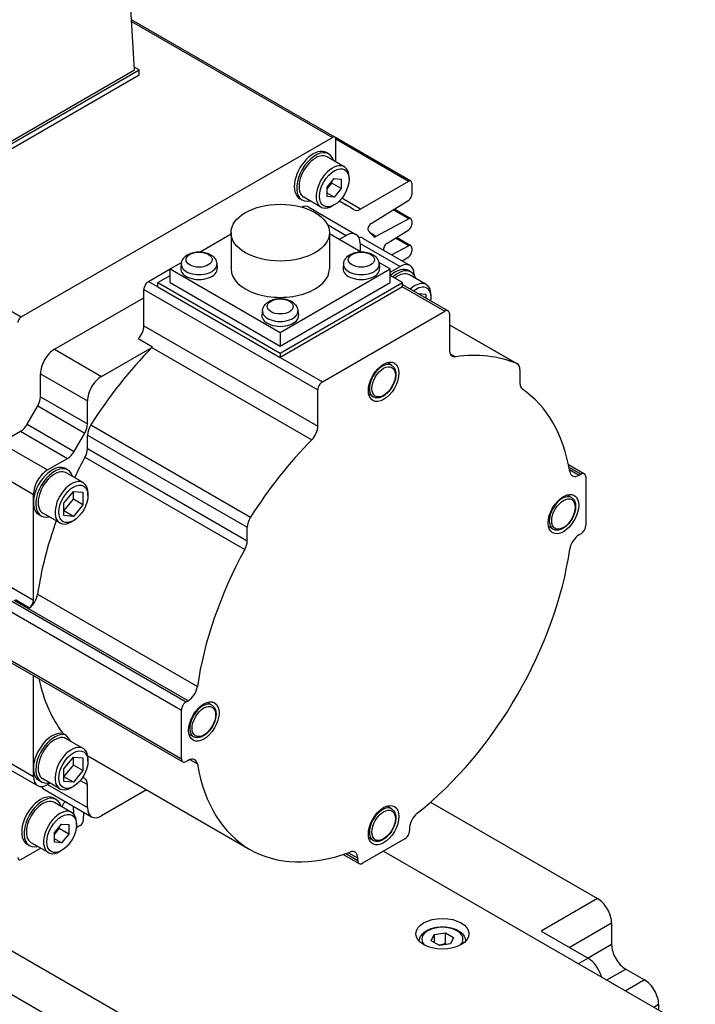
# Model space of a CAD drawing. Extents: x 22980 to 24665, y 4373 to 5561.
# Tile 12 of 19: x 24173 to 24223, y 5334 to 5408. Entities that reach past the tile are written whole.
import ezdxf

# ---------------------------------------------------------------- set-up
doc = ezdxf.new("R2010")
doc.units = 0
doc.header["$LTSCALE"] = 25.4
doc.layers.get('0').update_dxf_attribs({"linetype": 'CONTINUOUS'})

msp = doc.modelspace()

# ---------------------------------------------------------------- linework, layer by layer
for p, q in [((24181.2924207, 5403.9938099), (24180.4886149, 5417.2832508)), ((24119.207953, 5416.322624), (24172.7712917, 5385.397816)), ((24196.3514665, 5398.9286342), (24181.0649693, 5407.7542975)), ((24181.0723438, 5407.6323744), (24196.1775102, 5398.9114025)), ((24164.6754114, 5394.1958509), (24181.6459741, 5403.9938099)), ((24164.6754114, 5394.399975), (24181.2924207, 5403.9938099)), ((24181.6459741, 5403.9938099), (24181.2796276, 5404.2053201)), ((24181.6459741, 5403.5855616), (24181.6459741, 5403.9938099)), ((24181.6459741, 5403.5855616), (24164.6754114, 5393.7876026)), ((24172.7712917, 5385.397816), (24196.1775102, 5398.9114025)), ((24202.0800154, 5395.6212549), (24196.3514665, 5398.9286342)), ((24196.4235215, 5397.0744665), (24196.4235215, 5398.7693678)), ((24201.9060592, 5395.6040233), (24196.4235215, 5398.7693678)), ((24195.9042263, 5397.6629569), (24195.7274496, 5397.765019)), ((24197.0696961, 5396.7013974), (24195.7792263, 5397.4464506)), ((24195.7881097, 5395.1617767), (24196.3184398, 5395.8215163)), ((24196.3184398, 5395.8215163), (24196.8487699, 5395.7741491)), ((24197.432133, 5395.7574006), (24197.432133, 5395.9002875)), ((24195.7881097, 5395.0354643), (24196.1416631, 5395.4752907)), ((24195.7881097, 5394.4546699), (24195.7881097, 5395.1617767)), ((24196.1416631, 5395.4752907), (24196.1416631, 5395.6016031)), ((24196.8487699, 5395.0670424), (24196.1416631, 5395.4752907)), ((24196.8487699, 5395.0670424), (24196.3184398, 5394.4073028)), ((24196.8487699, 5395.7741491), (24196.8487699, 5395.0670424)), ((24201.9060592, 5395.6040233), (24198.2879669, 5393.5151167)), ((24202.1520705, 5395.4619886), (24202.1520705, 5394.6000336)), ((24193.9042263, 5394.1988553), (24193.7274496, 5394.3009174)), ((24195.3196961, 5393.6703085), (24194.0292263, 5394.4153617)), ((24196.3184398, 5394.4073028), (24195.7881097, 5394.713489)), ((24196.3184398, 5394.4073028), (24195.7881097, 5394.4546699)), ((24198.2879669, 5393.5151167), (24196.8799526, 5394.3280342)), ((24194.4167894, 5393.6577717), (24197.9523233, 5391.6165302)), ((24196.3184398, 5393.8284274), (24196.1946961, 5393.756984)), ((24197.2229099, 5393.82326), (24196.6991184, 5394.1256711)), ((24199.0877293, 5392.4329493), (24201.9146448, 5394.1790595)), ((24201.9146448, 5392.77786), (24200.7421161, 5393.4548198)), ((24202.0800154, 5392.7903078), (24200.8324278, 5393.5106029)), ((24195.8011728, 5392.3511916), (24197.2023233, 5391.542237)), ((24201.9146448, 5392.77786), (24199.4540577, 5391.4564577)), ((24202.1520705, 5392.6310415), (24202.1520705, 5392.3680599)), ((24186.2205664, 5390.3050203), (24188.5525758, 5391.6514066)), ((24188.5525758, 5391.7463611), (24188.5525758, 5389.0110976)), ((24195.9525758, 5391.7463611), (24195.9525758, 5389.0110976)), ((24198.2845852, 5390.3050203), (24195.9525758, 5391.6514066)), ((24196.6719932, 5391.2360508), (24197.2023233, 5391.542237)), ((24199.4540577, 5391.4564577), (24199.0831188, 5391.6706194)), ((24200.2596976, 5390.924869), (24201.9146448, 5391.9470858)), ((24202.0800154, 5390.7612408), (24201.0022208, 5391.3835058)), ((24198.2629835, 5390.9298646), (24201.2681873, 5389.1948093)), ((24198.2629835, 5390.9298646), (24198.2629835, 5390.3174921)), ((24198.4826534, 5391.310344), (24202.0181873, 5389.2691026)), ((24201.9146448, 5390.748793), (24200.6404714, 5390.0645272)), ((24201.9146448, 5390.748793), (24200.9119091, 5391.3277227)), ((24202.1520705, 5390.6019744), (24202.1520705, 5390.3389928)), ((24201.4216538, 5389.6135113), (24201.9146448, 5389.9180187)), ((24183.9794265, 5389.0110976), (24184.8318204, 5389.5032274)), ((24184.8148693, 5389.4047728), (24184.777878, 5389.0602086)), ((24187.4856193, 5389.4047728), (24187.5226106, 5389.0602086)), ((24197.0195324, 5389.4047728), (24196.982541, 5389.0602086)), ((24200.5257252, 5389.0110976), (24199.6733313, 5389.5032274)), ((24199.6902823, 5389.4047728), (24199.7272737, 5389.0602086)), ((24200.5257252, 5388.7661486), (24201.2681873, 5389.1948093)), ((24182.3530809, 5388.0721265), (24183.9794265, 5389.0110976)), ((24183.0601877, 5387.9904769), (24183.9794265, 5388.5211996)), ((24183.9794265, 5389.0110976), (24192.2525758, 5384.2345926)), ((24183.9794265, 5387.9904769), (24183.9794265, 5389.0110976)), ((24192.2525758, 5384.2345926), (24200.5257252, 5389.0110976)), ((24200.5257252, 5387.9904769), (24200.5257252, 5389.0110976)), ((24201.444964, 5387.9904769), (24200.5257252, 5388.5211996)), ((24202.0914106, 5388.7835566), (24201.9146339, 5388.8856187)), ((24203.2392028, 5387.8322033), (24201.9664106, 5388.5670503)), ((24202.3288475, 5388.5824369), (24202.3288475, 5388.5565097)), ((24182.3530809, 5388.0721265), (24183.0601877, 5387.6638782)), ((24183.0601877, 5387.6638782), (24183.0601877, 5387.9904769)), ((24183.0601877, 5387.9904769), (24192.2525758, 5382.6832491)), ((24183.0601877, 5387.6638782), (24192.2525758, 5382.3566505)), ((24183.9794265, 5387.9904769), (24192.2525758, 5383.2139719)), ((24192.2525758, 5382.6832491), (24201.444964, 5387.9904769)), ((24192.2525758, 5383.2139719), (24200.5257252, 5387.9904769)), ((24201.444964, 5387.6638782), (24192.2525758, 5382.3566505)), ((24201.444964, 5387.6638782), (24201.444964, 5387.9904769)), ((24201.444964, 5387.8329802), (24204.8769445, 5385.8515253)), ((24201.444964, 5387.6638782), (24204.6269445, 5385.8267609)), ((24181.9995275, 5384.7354533), (24181.9995275, 5387.4597541)), ((24181.9995275, 5387.4597541), (24195.081003, 5379.9071607)), ((24202.5933015, 5387.1699872), (24203.2127309, 5387.114662)), ((24203.2127309, 5387.114662), (24203.2127309, 5386.8123595)), ((24203.6016397, 5386.8677941), (24203.6016397, 5387.0310934)), ((24175.2820131, 5382.9690229), (24181.9995275, 5386.8473817)), ((24190.9172009, 5385.88159), (24190.8802095, 5385.5370259)), ((24193.5879508, 5385.88159), (24193.6249422, 5385.5370259)), ((24195.4345563, 5380.5195332), (24204.6269445, 5385.8267609)), ((24204.9804979, 5385.6226368), (24204.9804979, 5382.898336)), ((24181.9995275, 5384.7354533), (24195.081003, 5377.1828599)), ((24204.9804979, 5384.8120032), (24210.076692, 5381.8697142)), ((24204.9804979, 5384.8090267), (24210.0395255, 5381.8881958)), ((24192.2525758, 5384.2345926), (24192.2525758, 5383.2139719)), ((24182.6408758, 5383.1351814), (24181.5802157, 5383.7475538)), ((24175.2820131, 5382.9690229), (24178.817547, 5380.9277814)), ((24178.817547, 5380.9277814), (24182.6408758, 5383.1351814)), ((24182.6031076, 5383.0954346), (24194.6239229, 5376.1552137)), ((24192.2525758, 5382.6832491), (24192.2525758, 5382.3566505)), ((24205.0261769, 5382.6360028), (24205.437578, 5382.3984803)), ((24192.2525758, 5382.3566505), (24195.4345563, 5380.5195332)), ((24200.6298621, 5381.7613491), (24200.2852377, 5381.9603181)), ((24174.2213529, 5379.3962082), (24174.2213529, 5381.1319056)), ((24174.2213529, 5381.1319056), (24177.7568868, 5379.0906641)), ((24210.2837988, 5381.4119371), (24210.2837988, 5380.3997077)), ((24195.081003, 5377.1828599), (24195.081003, 5379.9071607)), ((24199.2548621, 5379.3797793), (24198.9102377, 5379.5787482)), ((24174.2213529, 5379.3962082), (24177.7568868, 5377.3549668)), ((24177.7568868, 5377.3549668), (24177.7568868, 5379.0906641)), ((24173.2193071, 5377.32241), (24174.0142461, 5378.6992848)), ((24174.0142461, 5378.6992848), (24177.54978, 5376.6580434)), ((24173.2193071, 5377.32241), (24176.754841, 5375.2811686)), ((24178.0011601, 5377.2712788), (24190.0219753, 5370.3310578)), ((24171.2161491, 5375.9267399), (24172.7193071, 5376.7945886)), ((24172.7193071, 5376.7945886), (24176.254841, 5374.7533471)), ((24176.754841, 5375.2811686), (24177.54978, 5376.6580434)), ((24171.2161491, 5375.9267399), (24174.751683, 5373.8854984)), ((24177.7568868, 5376.5129576), (24189.7777021, 5369.5727367)), ((24177.7568868, 5375.5007282), (24177.7568868, 5376.5129576)), ((24177.7568868, 5375.5007282), (24189.7777021, 5368.5605073)), ((24174.751683, 5373.8854984), (24176.254841, 5374.7533471)), ((24177.5686041, 5374.8372601), (24189.5894194, 5367.8970392)), ((24213.9332728, 5374.2950033), (24215.1299928, 5373.6040766)), ((24240.1590603, 5298.3595647), (24109.3443057, 5373.8854984)), ((24176.2820131, 5373.882494), (24176.1052364, 5373.9845561)), ((24177.4298053, 5372.9311407), (24176.1570131, 5373.6659877)), ((24213.9725595, 5374.1032191), (24214.8799928, 5373.5793122)), ((24214.0092267, 5373.9101731), (24214.7311437, 5373.4933741)), ((24214.7311437, 5373.4933741), (24214.8799928, 5373.5793122)), ((24171.1621685, 5373.5084159), (24173.6910228, 5372.0483811)), ((24215.2335462, 5373.3751881), (24215.2335462, 5369.7009535)), ((24175.9891199, 5371.3971028), (24176.6962266, 5372.2767557)), ((24176.6962266, 5371.6790387), (24176.6962266, 5372.2767557)), ((24176.6962266, 5372.2767557), (24177.4033334, 5372.2135994)), ((24177.4033334, 5372.2135994), (24177.4033334, 5371.2707904)), ((24177.7922422, 5371.9667315), (24177.7922422, 5372.1300308)), ((24173.6910228, 5371.4360087), (24173.6910228, 5372.0483811)), ((24173.6910228, 5364.0875395), (24173.6910228, 5371.4360087)), ((24175.9891199, 5370.7993859), (24176.6962266, 5371.6790387)), ((24175.9891199, 5370.4542938), (24175.9891199, 5371.3971028)), ((24177.4033334, 5371.2707904), (24176.6962266, 5371.6790387)), ((24214.1532793, 5371.810297), (24213.8086549, 5372.009266)), ((24109.3443057, 5370.6195121), (24240.1590603, 5295.0935784)), ((24175.6798053, 5369.9000518), (24174.4070131, 5370.6348987)), ((24176.6962266, 5370.3911376), (24175.9891199, 5370.7993859)), ((24177.4033334, 5371.2707904), (24176.6962266, 5370.3911376)), ((24174.2820131, 5370.4183924), (24174.1052364, 5370.5204545)), ((24176.6962266, 5370.3911376), (24175.9891199, 5370.4542938)), ((24176.6962266, 5370.0683769), (24176.5548053, 5369.9867273)), ((24189.7777021, 5368.5605073), (24189.7777021, 5369.5727367)), ((24212.7782793, 5369.4287272), (24212.4336549, 5369.6276961)), ((24214.8799928, 5369.088581), (24214.7311437, 5369.0026429)), ((24169.6251588, 5365.4143464), (24185.181508, 5356.432884)), ((24170.1554889, 5366.1287809), (24173.6910228, 5364.0875395)), ((24169.2716054, 5364.801974), (24184.8279546, 5355.8205116)), ((24185.3303571, 5356.5188221), (24172.2488817, 5364.0714155)), ((24172.3437124, 5364.133542), (24173.4043726, 5363.5211695)), ((24174.0054185, 5364.5323639), (24186.0262338, 5357.592143)), ((24169.2716054, 5361.1277394), (24184.8279546, 5352.146277)), ((24169.3751588, 5360.8988508), (24184.931508, 5351.9173884)), ((24173.6910228, 5351.4318425), (24173.6910228, 5358.4070856)), ((24185.181508, 5356.432884), (24185.3303571, 5356.5188221)), ((24184.8279546, 5352.146277), (24184.8279546, 5355.8205116)), ((24187.1064449, 5356.1947999), (24186.7618205, 5356.3937689)), ((24175.9200565, 5354.0534757), (24176.0968332, 5353.9514136)), ((24177.4298053, 5352.9269745), (24176.1570131, 5353.6618214)), ((24185.7314449, 5353.8132301), (24185.3868205, 5354.012199)), ((24170.1554889, 5352.8607115), (24173.6910228, 5350.81947)), ((24170.4661491, 5352.1740458), (24174.001683, 5350.1328044)), ((24175.9891199, 5351.3929366), (24176.6962266, 5352.2725894)), ((24176.6962266, 5351.6748724), (24176.6962266, 5352.2725894)), ((24176.6962266, 5352.2725894), (24177.4033334, 5352.2094332)), ((24177.4033334, 5352.2094332), (24177.4033334, 5351.2666242)), ((24177.7922422, 5351.9625652), (24177.7922422, 5352.1258646)), ((24177.9474351, 5352.2721922), (24189.9682504, 5345.3319713)), ((24185.4558791, 5352.0875935), (24186.0262338, 5351.7582991)), ((24173.6910228, 5350.81947), (24173.6910228, 5351.4318425)), ((24175.9891199, 5350.7952196), (24176.6962266, 5351.6748724)), ((24175.9891199, 5350.4501276), (24175.9891199, 5351.3929366)), ((24177.4033334, 5351.2666242), (24176.6962266, 5351.6748724)), ((24185.3303571, 5352.0280909), (24185.181508, 5351.9421528)), ((24175.6798053, 5349.8958856), (24174.4070131, 5350.6307325)), ((24176.6962266, 5350.3869713), (24175.9891199, 5350.7952196)), ((24177.4033334, 5351.2666242), (24176.6962266, 5350.3869713)), ((24177.54978, 5350.6655168), (24177.3934158, 5350.7557938)), ((24174.2820131, 5350.4142262), (24174.1052364, 5350.5162882)), ((24174.9462266, 5350.3194174), (24174.751683, 5350.2070976)), ((24174.751683, 5350.2070976), (24177.7568868, 5348.4720424)), ((24176.6962266, 5350.3869713), (24175.9891199, 5350.4501276)), ((24176.6962266, 5350.0642107), (24176.5548053, 5349.982561)), ((24177.2184468, 5350.5186082), (24177.7568868, 5350.2077397)), ((24177.7568868, 5348.4720424), (24177.7568868, 5350.2077397)), ((24174.5320131, 5349.8266181), (24178.067547, 5347.7853767)), ((24175.3981296, 5349.0814104), (24175.2213529, 5349.1834724)), ((24182.2038475, 5349.8147514), (24178.817547, 5347.8596699)), ((24176.5635995, 5348.1198509), (24175.2731296, 5348.864904)), ((24175.8490463, 5348.5323983), (24175.8597858, 5348.5726698)), ((24176.6898308, 5348.5808015), (24176.7076065, 5348.0032883)), ((24200.6298621, 5348.3870514), (24200.2852377, 5348.5860203)), ((24203.5629015, 5348.8822437), (24216.1174297, 5341.6338835)), ((24177.4537976, 5347.5505885), (24177.4710132, 5348.1297856)), ((24175.2820131, 5346.5802301), (24175.8123432, 5347.2399698)), ((24175.2820131, 5346.4539177), (24175.6355665, 5346.8937441)), ((24175.6355665, 5346.8937441), (24175.6355665, 5347.0200566)), ((24176.3426733, 5346.4854958), (24175.6355665, 5346.8937441)), ((24175.8123432, 5347.2399698), (24176.3426733, 5347.1926026)), ((24176.3426733, 5347.1926026), (24176.3426733, 5346.4854958)), ((24176.9260363, 5347.175854), (24176.9260363, 5347.3187409)), ((24177.2079361, 5347.1344848), (24176.9801874, 5347.002994)), ((24201.9752941, 5346.9088633), (24201.9752941, 5346.7369871)), ((24175.2820131, 5345.8731234), (24175.2820131, 5346.5802301)), ((24176.3426733, 5346.4854958), (24175.8123432, 5345.8257562)), ((24199.2548621, 5346.0054815), (24198.9102377, 5346.2044505)), ((24174.2391199, 5345.4204379), (24172.7712917, 5344.5729869)), ((24173.3981296, 5345.6173087), (24173.2213529, 5345.7193708)), ((24174.8135995, 5345.088762), (24173.5231296, 5345.8338151)), ((24175.8123432, 5345.8257562), (24175.2820131, 5346.1319424)), ((24175.8123432, 5345.8257562), (24175.2820131, 5345.8731234)), ((24201.6217407, 5346.1246147), (24198.4397602, 5344.2874974)), ((24175.8123432, 5345.2468809), (24175.6885995, 5345.1754374)), ((24196.9930402, 5344.9536596), (24198.1897602, 5344.262733)), ((24197.1787734, 5345.0155284), (24198.0862068, 5344.4916215)), ((24198.0862068, 5344.6634977), (24197.3642898, 5345.0802966)), ((24198.0862068, 5344.4916215), (24198.0862068, 5344.6634977)), ((24200.0307504, 5345.206056), (24256.4578716, 5312.6278425)), ((24216.1174297, 5341.6338835), (24211.874789, 5339.1843937)), ((24213.9961094, 5337.9596489), (24217.1780899, 5339.7967662)), ((24217.1780899, 5339.7967662), (24217.1780899, 5338.163773)), ((24203.6136515, 5338.4426118), (24203.8377954, 5338.9255747)), ((24203.8377954, 5338.9255747), (24204.6743117, 5339.0549842)), ((24203.8377954, 5338.9255747), (24203.8377954, 5338.3132023)), ((24204.6743117, 5338.2384876), (24204.6743117, 5339.0549842)), ((24204.6743117, 5339.0549842), (24205.2866841, 5338.7014308)), ((24211.874789, 5339.1843937), (24215.4103229, 5337.1431523)), ((24204.2260239, 5338.0890584), (24203.6136515, 5338.4426118)), ((24205.0625402, 5338.2184679), (24204.2260239, 5338.0890584)), ((24205.2866841, 5338.7014308), (24205.0625402, 5338.2184679)), ((24217.1780899, 5338.163773), (24215.4103229, 5337.1431523)), ((24215.4103229, 5337.1431523), (24214.7032161, 5336.734904)), ((24216.8245365, 5335.5101591), (24218.23875, 5336.3266557)), ((24218.23875, 5336.3266557), (24219.6529636, 5335.5101591)), ((24219.6529636, 5335.5101591), (24218.23875, 5334.6936626)), ((24220.3600704, 5333.4689177), (24220.7136238, 5333.6730418)), ((24220.7136238, 5333.6730418), (24220.7136238, 5333.2647935))]:
    msp.add_line(p, q)
for centre, major_axis, start_param, end_param in [((24196.1775102, 5398.6273332), (0.1739563, 0.3013011), 5.4977871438, 7.0685834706), ((24194.7274496, 5396.0329682), (-1, -1.7320508), 3.1415926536, 6.2831853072), ((24194.9042263, 5395.9309061), (-1, -1.7320508), 2.6362321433, 6.7885458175), ((24194.9042263, 5395.9309061), (-0.875, -1.5155445), 3.1415926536, 6.2831853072), ((24196.1946961, 5395.185853), (-0.875, -1.5155445), 2.3561944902, 7.0685834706), ((24201.9060592, 5395.3199539), (0.1739563, 0.3013011), 5.4977871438, 7.0685834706), ((24201.9060592, 5394.4579989), (0.1739563, 0.3013011), 3.9618973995, 5.4977871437), ((24193.6667894, 5392.3587336), (0.75, 1.2990381), 0, 0.6083099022), ((24184.4744009, 5371.7421947), (12.7485089, 22.0810652), 6.2393241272, 6.3246937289), ((24198.2879669, 5394.3267435), (-0.4970179, -0.8608602), 6.2393244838, 7.0685834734), ((24201.9060592, 5392.4890068), (0.1739563, 0.3013011), 5.4977871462, 7.0336768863), ((24199.0963149, 5392.1540099), (-0.1739563, -0.3013011), 3.9618973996, 6.1144940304), ((24201.9060592, 5392.2260252), (0.1739563, 0.3013011), 3.9618973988, 5.4977871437), ((24197.2023233, 5390.3174921), (0.75, 1.2990381), 5.4977871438, 7.0685834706), ((24197.7326534, 5390.0113059), (0.75, 1.2990381), 0, 0.3613671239), ((24184.4744009, 5371.7421947), (12.5, 21.6506351), 6.0782193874, 6.1144940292), ((24199.4626434, 5391.745311), (-0.1739563, -0.3013011), 6.0782193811, 7.0336768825), ((24200.2682833, 5390.6459296), (0.1739563, 0.3013011), 0.8203047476, 2.7197645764), ((24201.9060592, 5390.4599397), (0.1739563, 0.3013011), 5.4977871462, 7.0336768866), ((24201.9060592, 5390.1969581), (0.1739563, 0.3013011), 3.9618973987, 5.4977871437), ((24186.1502443, 5389.3569855), (1.3379377, 0), 3.079689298, 6.3450886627), ((24198.3549074, 5389.3569855), (1.3379377, 0), 3.079689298, 6.3450886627), ((24201.2681873, 5387.9700645), (0.75, 1.2990381), 5.4977871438, 7.0685834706), ((24186.1502443, 5389.0110976), (1.375, 0), 3.079689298, 6.3450886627), ((24192.2525758, 5389.0110976), (3.7, 0), 3.1415926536, 6.2831853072), ((24198.3549074, 5389.0110976), (1.375, 0), 3.079689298, 6.3450886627), ((24200.9146339, 5387.1535679), (1, 1.7320508), 0, 1.0529905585), ((24201.0914106, 5387.0515058), (1, 1.7320508), 5.7778247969, 7.3361758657), ((24201.0914106, 5387.0515058), (0.875, 1.5155445), 0, 0.9695321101), ((24182.3530809, 5387.6638782), (0.25, 0.4330127), 0.7853981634, 2.3561944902), ((24202.3642028, 5386.3166589), (0.875, 1.5155445), 5.4977871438, 7.3444770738), ((24202.5056242, 5386.2350092), (0.775, 1.3423394), 5.2955671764, 7.2708034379), ((24192.2525758, 5385.4879148), (1.375, 0), 3.079689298, 6.3450886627), ((24192.2525758, 5385.8338028), (1.3379377, 0), 3.079689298, 6.3450886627), ((24204.6269445, 5385.4185126), (0.25, 0.4330127), 5.4977871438, 7.0685834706), ((24172.7712917, 5385.1137466), (-0.1739563, -0.3013011), 3.9269908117, 5.4977871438), ((24181.2924207, 5384.327205), (0.5, 0.8660254), 4.3461619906, 5.4977871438), ((24175.2820131, 5381.744278), (0.75, 1.2990381), 0.7853981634, 2.3561944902), ((24188.0099351, 5369.7009535), (10.8125, 18.7277994), 1.146805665, 1.4989793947), ((24182.3530809, 5383.7148326), (0.5, 0.8660254), 4.2883983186, 4.3461619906), ((24205.6876047, 5383.3065843), (-0.5, -0.8660254), 5.4977871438, 6.7071759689), ((24200.0307504, 5362.7607325), (10.8125, 18.7277994), 0.0718169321, 0.4239906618), ((24199.9423621, 5380.5705642), (-0.6875, -1.1907849), 3.1415926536, 6.2831853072), ((24209.576692, 5381.0036888), (0.5, 0.8660254), 5.4977871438, 6.3550022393), ((24178.817547, 5379.7030366), (0.75, 1.2990381), 0.7853981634, 2.3561944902), ((24195.4345563, 5380.1112849), (0.25, 0.4330127), 0.7853981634, 2.3561944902), ((24210.9909055, 5380.807956), (-0.5, -0.8660254), 5.4977871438, 6.2447910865), ((24200.0307504, 5362.7607325), (10.0625, 17.4287613), 5.6762477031, 6.2447910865), ((24173.5142461, 5378.9879599), (0.5, 0.8660254), 4.7123889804, 5.4977871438), ((24172.7193071, 5377.6110851), (0.5, 0.8660254), 3.926990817, 4.7123889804), ((24177.04978, 5376.9467185), (0.5, 0.8660254), 4.7123889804, 5.4977871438), ((24178.4639936, 5376.9212059), (0.5, 0.8660254), 1.4989793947, 2.3561944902), ((24194.3738962, 5376.7746116), (0.5, 0.8660254), 4.2883983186, 5.4977871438), ((24200.0307504, 5362.7607325), (10.8125, 18.7277994), 1.146805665, 1.4989793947), ((24176.254841, 5375.5698437), (0.5, 0.8660254), 3.926990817, 4.7123889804), ((24177.04978, 5375.0924799), (0.5, 0.8660254), 4.750783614, 5.4977871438), ((24188.0099351, 5369.7009535), (10.0625, 17.4287613), 1.609190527, 1.6949731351), ((24175.1052364, 5372.2525053), (1, 1.7320508), 0, 2.3561944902), ((24174.751683, 5372.6607536), (0.75, 1.2990381), 0.7853981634, 2.3561944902), ((24175.2820131, 5372.1504432), (-1, -1.7320508), 2.6362321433, 6.7885458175), ((24175.2820131, 5372.1504432), (-0.875, -1.5155445), 3.1415926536, 6.2831853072), ((24214.7311437, 5374.3098707), (-0.5, -0.8660254), 5.6762477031, 7.0685834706), ((24214.8799928, 5373.1710639), (0.25, 0.4330127), 5.4977871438, 7.0685834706), ((24176.5548053, 5371.4155963), (-0.875, -1.5155445), 2.3561944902, 7.0685834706), ((24175.1052364, 5372.2525053), (-1, -1.7320508), 5.4977871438, 6.2831853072), ((24213.4657793, 5370.6195121), (-0.6875, -1.1907849), 3.1415926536, 6.2831853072), ((24188.0099351, 5369.7009535), (10.0625, 17.4287613), 1.8731531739, 2.1777339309), ((24190.4848089, 5369.980985), (0.5, 0.8660254), 1.4989793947, 2.3561944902), ((24214.8799928, 5369.4968293), (-0.25, -0.4330127), 0.7853981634, 2.3561944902), ((24189.0705953, 5368.152259), (0.5, 0.8660254), 4.750783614, 5.4977871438), ((24214.7311437, 5368.1861464), (-0.5, -0.8660254), 3.926990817, 5.3193265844), ((24200.0307504, 5362.7607325), (10.0625, 17.4287613), 1.609190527, 2.1777339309), ((24200.0307504, 5362.7607325), (-10.0625, -17.4287613), 0.9638587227, 2.1777339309), ((24173.3095419, 5364.2755396), (0.5, 0.8660254), 4.0615069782, 5.3193265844), ((24173.3374694, 5363.8834153), (0.25, 0.4330127), 4.1173693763, 5.4977871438), ((24188.0099351, 5369.7009535), (-10.0625, -17.4287613), 5.7129068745, 6.0534069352), ((24185.3303571, 5357.3353187), (0.5, 0.8660254), 3.926990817, 5.3193265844), ((24185.181508, 5356.0246357), (0.25, 0.4330127), 0.7853981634, 2.3561944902), ((24186.4189449, 5355.004015), (-0.6875, -1.1907849), 3.1415926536, 6.2831853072), ((24175.1052364, 5352.248339), (1, 1.7320508), 0.171369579, 2.3561944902), ((24175.2820131, 5352.146277), (-1, -1.7320508), 3.3129622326, 6.7885458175), ((24175.2820131, 5352.146277), (-0.875, -1.5155445), 3.1415926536, 6.2831853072), ((24188.1867118, 5369.5988914), (-10.0625, -17.4287613), 6.0534069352, 6.1079386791), ((24176.5548053, 5351.41143), (-0.875, -1.5155445), 2.3561944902, 7.0685834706), ((24188.0099351, 5369.7009535), (-10.0625, -17.4287613), 6.2654842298, 6.2831853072), ((24185.181508, 5352.3504011), (-0.25, -0.4330127), 5.4977871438, 7.0685834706), ((24185.3303571, 5351.2115943), (0.5, 0.8660254), 5.6762477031, 7.0685834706), ((24175.1052364, 5352.248339), (-1, -1.7320508), 5.4977871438, 6.2831853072), ((24200.0307504, 5362.7607325), (-10.0625, -17.4287613), 5.6762477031, 6.8901229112), ((24174.751683, 5351.4318425), (-0.75, -1.2990381), 5.4977871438, 7.0685834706), ((24177.04978, 5349.7994914), (0.5, 0.8660254), 5.4977871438, 6.2831853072), ((24175.2820131, 5351.1256562), (-0.75, -1.2990381), 5.9218181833, 6.2831853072), ((24174.2213529, 5347.4514216), (-1, -1.7320508), 3.1415926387, 6.2831853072), ((24174.3981296, 5347.3493596), (-1, -1.7320508), 2.6362321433, 6.7885458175), ((24174.3981296, 5347.3493596), (-0.875, -1.5155445), 3.1415926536, 6.2831853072), ((24175.6885995, 5346.6043064), (-0.875, -1.5155445), 2.3561944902, 7.0685834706), ((24176.0909608, 5348.6089813), (0.1739563, 0.3013011), 0.6591443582, 2.0071286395), ((24178.817547, 5349.0844148), (-0.75, -1.2990381), 5.4977871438, 7.0685834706), ((24199.9423621, 5347.1962664), (-0.6875, -1.1907849), 3.1415926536, 6.2831853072), ((24202.6824009, 5347.3171116), (-0.5, -0.8660254), 4.1054513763, 5.4977871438), ((24176.9801874, 5347.2870634), (0.1739563, 0.3013011), 3.6519076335, 3.9269908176), ((24177.2079361, 5347.4185542), (0.1739563, 0.3013011), 3.9269908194, 5.4628805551), ((24201.6217407, 5346.532863), (-0.25, -0.4330127), 0.7853981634, 2.3561944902), ((24172.7712917, 5344.8570563), (-0.1739563, -0.3013011), 5.4977871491, 7.0685834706), ((24197.3791, 5344.2552494), (0.5, 0.8660254), 5.4977871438, 6.8901229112), ((24198.4397602, 5344.6957457), (-0.25, -0.4330127), 5.4977871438, 7.0685834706), ((24216.1174297, 5340.4091386), (-0.75, 1.2990381), 3.926990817, 5.4977871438), ((24204.4501678, 5338.5720213), (-1.55, 0), 2.617211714, 6.8075662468), ((24218.23875, 5337.5514006), (-0.75, 1.2990381), 0.7853981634, 2.3561944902), ((24215.4103229, 5335.9184074), (-0.75, 1.2990381), 4.2668277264, 5.4977871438), ((24219.6529636, 5334.2854143), (-0.75, 1.2990381), 3.926990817, 5.4977871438)]:
    msp.add_ellipse(centre, major_axis=major_axis, ratio=0.5773502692, start_param=start_param, end_param=end_param)
for centre, major_axis in [((24196.3184398, 5395.1144095), (0.7875, 1.36399)), ((24192.2525758, 5391.7463611), (3.7, 0)), ((24186.1502443, 5389.713329), (0.9798137, 0)), ((24198.3549074, 5389.713329), (0.9798136, 0)), ((24192.2525758, 5386.1901463), (0.9798136, 0)), ((24200.0307504, 5380.5195332), (0.8125, 1.4072913)), ((24200.0307504, 5380.5195332), (0.625, 1.0825318)), ((24176.6962266, 5371.3339466), (0.775, 1.3423394)), ((24213.5541676, 5370.5684811), (0.8125, 1.4072913)), ((24213.5541676, 5370.5684811), (0.625, 1.0825318)), ((24186.5073332, 5354.952984), (0.8125, 1.4072913)), ((24186.5073332, 5354.952984), (0.625, 1.0825318)), ((24176.6962266, 5351.3297804), (0.775, 1.3423394)), ((24200.0307504, 5347.1452354), (0.8125, 1.4072913)), ((24200.0307504, 5347.1452354), (0.625, 1.0825318)), ((24175.8123432, 5346.532863), (0.7875, 1.36399)), ((24204.4501678, 5338.9802696), (-2, 0))]:
    msp.add_ellipse(centre, major_axis=major_axis, ratio=0.5773502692)
for points, knots in [([(24184.8148693, 5389.4047728), (24184.8248719, 5389.4979436), (24184.8518757, 5389.5876535), (24184.9341741, 5389.7588513), (24184.9921898, 5389.8376788), (24185.1397053, 5389.9904836), (24185.233485, 5390.0578042), (24185.455074, 5390.1789983), (24185.5863595, 5390.2262791), (24185.8625772, 5390.2906618), (24186.007908, 5390.3065075), (24186.2968631, 5390.3060632), (24186.4403951, 5390.2901509), (24186.719169, 5390.2250352), (24186.8543998, 5390.1757361), (24187.1011365, 5390.037376), (24187.2145603, 5389.9495047), (24187.3769148, 5389.7434571), (24187.4342771, 5389.6371076), (24187.4745569, 5389.4809593), (24187.4815028, 5389.4431171), (24187.4856193, 5389.4047728)], [5.5596904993, 5.5596904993, 5.5596904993, 5.5596904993, 5.7685173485, 5.7685173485, 6.0062678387, 6.0062678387, 6.3102343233, 6.3102343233, 6.6848757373, 6.6848757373, 7.0712463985, 7.0712463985, 7.453023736, 7.453023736, 7.8394058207, 7.8394058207, 8.2124410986, 8.2124410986, 8.4915340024, 8.4915340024, 8.5774764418, 8.5774764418, 8.5774764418, 8.5774764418]), ([(24197.0195324, 5389.4047728), (24197.0295349, 5389.4979436), (24197.0565387, 5389.5876535), (24197.1388371, 5389.7588513), (24197.1968528, 5389.8376788), (24197.3443683, 5389.9904836), (24197.438148, 5390.0578042), (24197.659737, 5390.1789983), (24197.7910226, 5390.2262791), (24198.0672402, 5390.2906618), (24198.212571, 5390.3065075), (24198.5015261, 5390.3060632), (24198.6450581, 5390.2901509), (24198.923832, 5390.2250352), (24199.0590629, 5390.1757361), (24199.3057996, 5390.037376), (24199.4192234, 5389.9495047), (24199.5815778, 5389.7434571), (24199.6389401, 5389.6371076), (24199.67922, 5389.4809593), (24199.6861658, 5389.4431171), (24199.6902823, 5389.4047728)], [5.5596904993, 5.5596904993, 5.5596904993, 5.5596904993, 5.7685173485, 5.7685173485, 6.0062678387, 6.0062678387, 6.3102343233, 6.3102343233, 6.6848757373, 6.6848757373, 7.0712463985, 7.0712463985, 7.453023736, 7.453023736, 7.8394058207, 7.8394058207, 8.2124410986, 8.2124410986, 8.4915340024, 8.4915340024, 8.5774764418, 8.5774764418, 8.5774764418, 8.5774764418]), ([(24190.9172009, 5385.88159), (24190.9272034, 5385.9747609), (24190.9542072, 5386.0644707), (24191.0365056, 5386.2356686), (24191.0945213, 5386.3144961), (24191.2420368, 5386.4673008), (24191.3358165, 5386.5346215), (24191.5574055, 5386.6558156), (24191.688691, 5386.7030964), (24191.9649087, 5386.7674791), (24192.1102395, 5386.7833248), (24192.3991946, 5386.7828805), (24192.5427266, 5386.7669682), (24192.8215005, 5386.7018525), (24192.9567314, 5386.6525534), (24193.2034681, 5386.5141932), (24193.3168918, 5386.4263219), (24193.4792463, 5386.2202743), (24193.5366086, 5386.1139249), (24193.5768885, 5385.9577765), (24193.5838343, 5385.9199344), (24193.5879508, 5385.88159)], [5.5596904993, 5.5596904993, 5.5596904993, 5.5596904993, 5.7685173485, 5.7685173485, 6.0062678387, 6.0062678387, 6.3102343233, 6.3102343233, 6.6848757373, 6.6848757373, 7.0712463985, 7.0712463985, 7.453023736, 7.453023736, 7.8394058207, 7.8394058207, 8.2124410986, 8.2124410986, 8.4915340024, 8.4915340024, 8.5774764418, 8.5774764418, 8.5774764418, 8.5774764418]), ([(24200.6298621, 5381.7613491), (24200.703799, 5381.7186616), (24200.7671164, 5381.6582671), (24200.8693378, 5381.5074498), (24200.9061976, 5381.4153082), (24200.9517112, 5381.2030586), (24200.9569673, 5381.0807172), (24200.9332789, 5380.8223031), (24200.903484, 5380.6859395), (24200.8128337, 5380.4151452), (24200.7521793, 5380.2807631), (24200.6063862, 5380.0264293), (24200.5213691, 5379.9064758), (24200.3343917, 5379.6918814), (24200.232427, 5379.5973473), (24200.0195993, 5379.4434273), (24199.9086882, 5379.3842079), (24199.6887536, 5379.3113125), (24199.5793243, 5379.2967426), (24199.3968676, 5379.3172432), (24199.3217477, 5379.3411628), (24199.2548621, 5379.3797793)], [0.7853981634, 0.7853981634, 0.7853981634, 0.7853981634, 1.0583959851, 1.0583959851, 1.3539316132, 1.3539316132, 1.6820988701, 1.6820988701, 2.0176258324, 2.0176258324, 2.3508391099, 2.3508391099, 2.68280535, 2.68280535, 3.0159364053, 3.0159364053, 3.3514217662, 3.3514217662, 3.68002839, 3.68002839, 3.926990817, 3.926990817, 3.926990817, 3.926990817]), ([(24214.1532793, 5371.810297), (24214.2272162, 5371.7676095), (24214.2905336, 5371.707215), (24214.392755, 5371.5563977), (24214.4296148, 5371.4642561), (24214.4751284, 5371.2520065), (24214.4803844, 5371.1296651), (24214.4566961, 5370.871251), (24214.4269012, 5370.7348874), (24214.3362508, 5370.4640931), (24214.2755965, 5370.3297111), (24214.1298034, 5370.0753772), (24214.0447863, 5369.9554238), (24213.8578089, 5369.7408293), (24213.7558441, 5369.6462952), (24213.5430165, 5369.4923752), (24213.4321054, 5369.4331558), (24213.2121708, 5369.3602605), (24213.1027415, 5369.3456905), (24212.9202847, 5369.3661911), (24212.8451649, 5369.3901107), (24212.7782793, 5369.4287272)], [0.7853981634, 0.7853981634, 0.7853981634, 0.7853981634, 1.0583959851, 1.0583959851, 1.3539316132, 1.3539316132, 1.6820988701, 1.6820988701, 2.0176258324, 2.0176258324, 2.3508391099, 2.3508391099, 2.68280535, 2.68280535, 3.0159364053, 3.0159364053, 3.3514217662, 3.3514217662, 3.68002839, 3.68002839, 3.926990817, 3.926990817, 3.926990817, 3.926990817]), ([(24187.1064449, 5356.1947999), (24187.1803818, 5356.1521124), (24187.2436992, 5356.0917179), (24187.3459206, 5355.9409006), (24187.3827805, 5355.848759), (24187.428294, 5355.6365094), (24187.4335501, 5355.514168), (24187.4098617, 5355.2557539), (24187.3800668, 5355.1193903), (24187.2894165, 5354.848596), (24187.2287621, 5354.7142139), (24187.0829691, 5354.4598801), (24186.9979519, 5354.3399267), (24186.8109745, 5354.1253322), (24186.7090098, 5354.0307981), (24186.4961821, 5353.8768781), (24186.385271, 5353.8176587), (24186.1653364, 5353.7447633), (24186.0559071, 5353.7301934), (24185.8734504, 5353.750694), (24185.7983305, 5353.7746136), (24185.7314449, 5353.8132301)], [0.7853981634, 0.7853981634, 0.7853981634, 0.7853981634, 1.0583959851, 1.0583959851, 1.3539316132, 1.3539316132, 1.6820988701, 1.6820988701, 2.0176258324, 2.0176258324, 2.3508391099, 2.3508391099, 2.68280535, 2.68280535, 3.0159364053, 3.0159364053, 3.3514217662, 3.3514217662, 3.68002839, 3.68002839, 3.926990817, 3.926990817, 3.926990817, 3.926990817]), ([(24200.6298621, 5348.3870514), (24200.703799, 5348.3443639), (24200.7671164, 5348.2839693), (24200.8693378, 5348.133152), (24200.9061976, 5348.0410105), (24200.9517112, 5347.8287608), (24200.9569673, 5347.7064194), (24200.9332789, 5347.4480053), (24200.903484, 5347.3116417), (24200.8128337, 5347.0408475), (24200.7521793, 5346.9064654), (24200.6063862, 5346.6521315), (24200.5213691, 5346.5321781), (24200.3343917, 5346.3175837), (24200.232427, 5346.2230495), (24200.0195993, 5346.0691296), (24199.9086882, 5346.0099101), (24199.6887536, 5345.9370148), (24199.5793243, 5345.9224449), (24199.3968676, 5345.9429454), (24199.3217477, 5345.9668651), (24199.2548621, 5346.0054815)], [0.7853981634, 0.7853981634, 0.7853981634, 0.7853981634, 1.0583959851, 1.0583959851, 1.3539316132, 1.3539316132, 1.6820988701, 1.6820988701, 2.0176258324, 2.0176258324, 2.3508391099, 2.3508391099, 2.68280535, 2.68280535, 3.0159364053, 3.0159364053, 3.3514217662, 3.3514217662, 3.68002839, 3.68002839, 3.926990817, 3.926990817, 3.926990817, 3.926990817]), ([(24202.7002754, 5338.4211403), (24202.7020953, 5338.5261573), (24202.7275177, 5338.6303967), (24202.8238558, 5338.8362906), (24202.8997413, 5338.9358793), (24203.1000186, 5339.1237277), (24203.2298842, 5339.2089609), (24203.5274574, 5339.351066), (24203.6965097, 5339.4067607), (24204.0523813, 5339.4820992), (24204.239008, 5339.5019515), (24204.6122056, 5339.5050693), (24204.7986953, 5339.488514), (24205.155402, 5339.420073), (24205.3254969, 5339.3680992), (24205.633709, 5339.2306869), (24205.7716802, 5339.1450504), (24205.9956525, 5338.9449283), (24206.0833493, 5338.8307234), (24206.1767272, 5338.6140247), (24206.1983838, 5338.5178794), (24206.2000602, 5338.4211403)], [0.7954028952, 0.7954028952, 0.7954028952, 0.7954028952, 1.0492433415, 1.0492433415, 1.3371734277, 1.3371734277, 1.6651252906, 1.6651252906, 2.0047401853, 2.0047401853, 2.3417254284, 2.3417254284, 2.6770391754, 2.6770391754, 3.0137607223, 3.0137607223, 3.3533212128, 3.3533212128, 3.683154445, 3.683154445, 3.9169860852, 3.9169860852, 3.9169860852, 3.9169860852])]:
    msp.add_open_spline(points, degree=3, knots=knots)
for points, weights in [([(24204.6743117, 5338.2384876), (24204.4149063, 5338.1350582), (24204.189303, 5338.1102593)], [1, 1.09062147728, 1.07507328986]), ([(24204.7519326, 5338.1704167), (24204.71426, 5338.2021074), (24204.6743117, 5338.2384876)], [1.03148954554, 1.01779072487, 1])]:
    msp.add_rational_spline(points, weights, degree=2)

doc.saveas('drawing.dxf')
